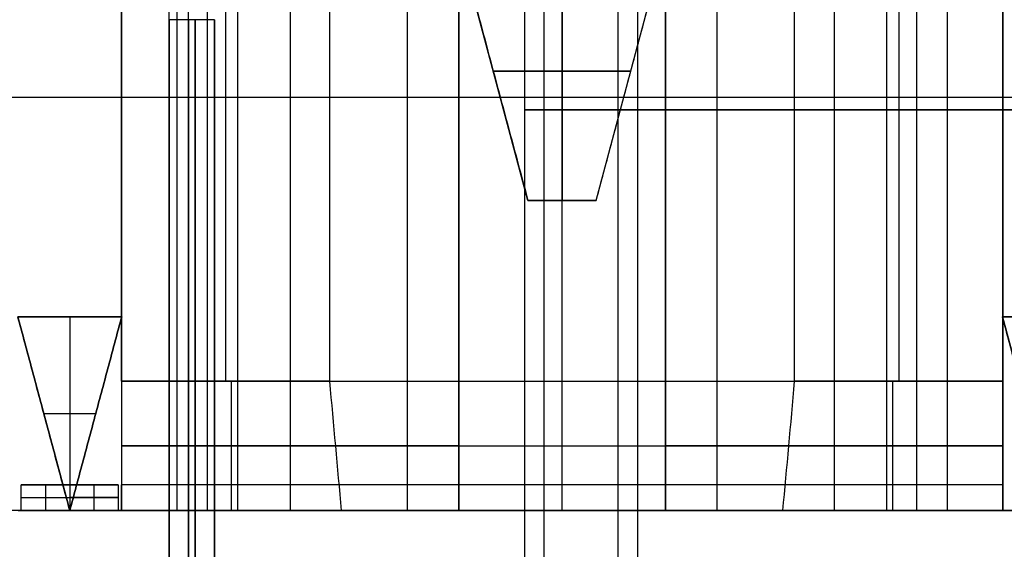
# Model space of a CAD drawing. Header units: millimetres. Extents: x -141 to 141, y -122 to 30.
# Tile 5 of 26: x -4.1 to -0.29, y -111.85 to -109.8. Entities that reach past the tile are written whole.
import ezdxf

# ---------------------------------------------------------------- set-up
doc = ezdxf.new("R2010")
doc.units = ezdxf.units.MM
doc.layers.add('Layer 01', color=7, linetype='Continuous')

msp = doc.modelspace()

# ---------------------------------------------------------------- linework, layer by layer
at = {"layer": 'Layer 01', "color": 254, "true_color": 0xcad1ee}
for p, q in [((-3.3775, -111.7, -172.538), (-3.3775, -103.7, -172.538)), ((-2.005, -111.7, -172.198), (-2.005, -103.7, -172.198)), ((-0.6325, -111.7, -172.538), (-0.6325, -103.7, -172.538)), ((-3.71, -105.1, -175.698), (-3.71, -111.7, -175.698)), ((-3.3075, -105.1, -177.848), (-3.3075, -111.2, -177.848)), ((-3.0575, -105.1, -173.548), (-3.0575, -111.2, -173.548)), ((-2.405, -105.1, -173.313), (-2.405, -111.7, -173.313)), ((-2.005, -111.2, -177.548), (-2.005, -105.1, -177.548)), ((-1.605, -111.7, -173.313), (-1.605, -105.1, -173.313)), ((-0.9525, -105.1, -173.548), (-0.9525, -111.2, -173.548)), ((-0.7025, -105.1, -177.848), (-0.7025, -111.2, -177.848)), ((-0.3, -105.1, -175.698), (-0.3, -111.7, -175.698)), ((-3.525, -119.8, 60.9), (-3.525, -106.8045, 60.9)), ((-3.45, -119.8, -60.8567), (-3.45, -106.8045, -60.8567)), ((-1.7875, -119.8, 63.9094), (-1.7875, -106.8045, 63.9094)), ((-1.7875, -119.8, 57.8906), (-1.7875, -106.8045, 57.8906)), ((-1.7125, -119.8, -57.8473), (-1.7125, -106.8045, -57.8473)), ((-1.7125, -119.8, -63.8661), (-1.7125, -106.8045, -63.8661)), ((-2.1371, -110.5, -175.548), (-2.405, -109.5, -175.548)), ((-2.005, -109.5, -175.948), (-2.005, -110.5, -175.68)), ((-2.005, -110.5, -175.4159), (-2.005, -109.5, -175.148)), ((-1.873, -110.5, -175.548), (-1.605, -109.5, -175.548)), ((-1.739, -110, -175.814), (-2.271, -110, -175.814)), ((-2.271, -110, -175.814), (-2.271, -110, -175.282)), ((-2.271, -110, -175.282), (-1.739, -110, -175.282)), ((-1.739, -110, -175.814), (-1.739, -110, -175.282)), ((-8.415, -110.1, -171.548), (8.215, -110.1, -171.548)), ((-1.873, -110.5, -175.548), (-2.1371, -110.5, -175.548)), ((-2.005, -110.5, -175.68), (-2.005, -110.5, -175.4159)), ((-4.111, -110.95, -171.598), (-3.91, -111.7, -171.598)), ((-4.111, -110.95, -171.598), (-3.709, -110.95, -171.598)), ((-3.91, -110.95, -171.648), (-3.91, -111.7, -171.648)), ((-3.91, -110.95, -171.648), (-3.91, -110.95, -171.548)), ((-3.91, -111.7, -171.598), (-3.709, -110.95, -171.598)), ((-0.301, -110.95, -171.598), (-0.1, -111.7, -171.598)), ((-0.301, -110.95, -171.598), (0.101, -110.95, -171.598)), ((-3.2846, -111.7, -177.982), (-3.2846, -111.2, -177.848)), ((-3.0575, -111.2, -173.548), (-3.0575, -111.7, -173.414)), ((-2.005, -111.7, -177.682), (-2.005, -111.2, -177.548)), ((-0.9525, -111.2, -173.548), (-0.9525, -111.7, -173.414)), ((-0.7254, -111.7, -177.982), (-0.7254, -111.2, -177.848)), ((-4.0105, -111.325, -171.648), (-3.8095, -111.325, -171.648)), ((-4.0105, -111.325, -171.548), (-4.0105, -111.325, -171.648)), ((-3.8095, -111.325, -171.548), (-3.8095, -111.325, -171.648)), ((-2.405, -111.45, -173.481), (-3.71, -111.45, -173.481)), ((-3.71, -111.45, -177.915), (-2.8824, -111.45, -177.915)), ((-0.3, -111.45, -173.481), (-1.605, -111.45, -173.481)), ((-1.1276, -111.45, -177.915), (-0.3, -111.45, -177.915)), ((-3.8162, -111.6, -175.898), (-4.0038, -111.6, -175.898)), ((-4.0038, -111.6, -175.898), (-4.0038, -111.7, -175.898)), ((-3.91, -111.6, -176.248), (-3.91, -111.6, -175.548)), ((-3.91, -111.6, -176.248), (-3.91, -111.7, -176.248)), ((-3.8162, -111.7, -175.898), (-3.8162, -111.6, -175.898)), ((-4.0976, -111.65, -176.248), (-3.7224, -111.65, -176.248)), ((-4.0976, -111.65, -176.248), (-3.91, -111.65, -175.548)), ((-3.7224, -111.65, -176.248), (-3.91, -111.65, -175.548)), ((-3.71, -111.65, -171.548), (-3.71, -111.65, -171.5614)), ((-0.3, -111.65, -171.5614), (-0.3, -111.65, -171.548)), ((-3.71, -111.7, -175.048), (-4.11, -111.7, -175.048)), ((-3.71, -111.7, -171.598), (-3.71, -111.6866, -171.598)), ((-0.3, -111.6866, -171.598), (-0.3, -111.7, -171.598)), ((0.1, -111.7, -175.048), (-0.3, -111.7, -175.048))]:
    msp.add_line(p, q, dxfattribs=at)
at = {"layer": 'Layer 01', "color": 254, "true_color": 0xcad1ee, "extrusion": (0, -1, 0)}
for centre, radius, start, end in [((-3.325, 62.7908, 109.8007), 0.2, 120, 180), ((-3.25, -58.9659, 109.8007), 0.2, 120, 180), ((-0.05, 60.9, 110.15), 2.1, 360, 180), ((-0.05, 60.9, 110.15), 2.1, 180, 360), ((0.025, -60.8567, 110.15), 2.1, 360, 180), ((0.025, -60.8567, 110.15), 2.1, 180, 360)]:
    msp.add_arc(centre, radius, start, end, dxfattribs=at)
at = {"layer": 'Layer 01', "color": 254, "true_color": 0xcad1ee, "extrusion": (-4.37158e-08, 1, -4.41062e-12)}
msp.add_arc((2.005, -179.048, -111.2), 1.5, 53.1301, 126.8699, dxfattribs=at)
at = {"layer": 'Layer 01', "color": 254, "true_color": 0xcad1ee, "extrusion": (-4.37114e-08, 1, 0)}
msp.add_arc((2.005, -179.048, -111.45), 1.433, 52.2464, 127.7536, dxfattribs=at)
at = {"layer": 'Layer 01', "color": 254, "true_color": 0xcad1ee, "extrusion": (-1, -4.37115e-08, -8.74227e-08)}
msp.add_arc((111.6, -171.648, 3.71), 0.1, 0, 90, dxfattribs=at)
at = {"layer": 'Layer 01', "color": 254, "true_color": 0xcad1ee, "extrusion": (-1, -4.37114e-08, -8.74228e-08)}
msp.add_arc((111.6, -171.648, 2.005), 0.1, 0, 90, dxfattribs=at)
at = {"layer": 'Layer 01', "color": 254, "true_color": 0xcad1ee, "extrusion": (-1, -4.37116e-08, -8.74227e-08)}
msp.add_arc((111.6, -171.648, 0.3), 0.1, 0, 90, dxfattribs=at)
at = {"layer": 'Layer 01', "color": 254, "true_color": 0xcad1ee, "extrusion": (-4.37102e-08, 1, 1.31818e-11)}
msp.add_arc((2.005, -179.048, -111.7), 1.366, 51.2958, 128.7042, dxfattribs=at)
at = {"layer": 'Layer 01', "color": 254, "true_color": 0xcad1ee, "extrusion": (-4.37114e-08, 1, 2.10195e-14)}
msp.add_arc((2.605, -173.078, -111.7), 0.2, 90, 180, dxfattribs=at)
at = {"layer": 'Layer 01', "color": 254, "true_color": 0xcad1ee, "extrusion": (-4.37114e-08, 1, -1.45076e-14)}
msp.add_arc((1.405, -173.078, -111.7), 0.2, 360, 90, dxfattribs=at)
at = {"layer": 'Layer 01', "color": 254, "true_color": 0xcad1ee}
for points, degree in [([(-3.495, -111.7, -172.198), (-3.495, -103.7, -172.198)], 1), ([(-3.26, -111.7, -172.878), (-3.26, -103.7, -172.878)], 1), ([(-0.75, -103.7, -172.878), (-0.75, -111.7, -172.878)], 1), ([(-0.515, -103.7, -172.198), (-0.515, -111.7, -172.198)], 1), ([(-3.71, -105.1, -173.548), (-3.71, -111.2, -173.548)], 1), ([(-3.71, -111.2, -177.848), (-3.71, -105.1, -177.848)], 1), ([(-2.905, -105.1, -177.848), (-2.905, -111.2, -177.848)], 1), ([(-2.605, -105.1, -172.878), (-2.605, -111.7, -172.878)], 1), ([(-2.405, -111.7, -173.078), (-2.405, -105.1, -173.078)], 1), ([(-2.405, -105.1, -173.548), (-2.405, -111.2, -173.548)], 1), ([(-1.605, -105.1, -173.078), (-1.605, -111.7, -173.078)], 1), ([(-1.605, -111.2, -173.548), (-1.605, -105.1, -173.548)], 1), ([(-1.405, -111.7, -172.878), (-1.405, -105.1, -172.878)], 1), ([(-1.105, -111.2, -177.848), (-1.105, -105.1, -177.848)], 1), ([(-0.3, -111.2, -173.548), (-0.3, -105.1, -173.548)], 1), ([(-0.3, -105.1, -177.848), (-0.3, -111.2, -177.848)], 1), ([(-2.15, -106.8, 60.9), (-2.15, -113.5, 60.9)], 1), ([(-2.075, -106.8, -60.8567), (-2.075, -113.5, -60.8567)], 1), ([(-2.405, -109.5, -175.948), (-2.1371, -110.5, -175.68)], 1), ([(-2.405, -109.5, -175.148), (-2.1371, -110.5, -175.4159)], 1), ([(-1.873, -110.5, -175.68), (-1.605, -109.5, -175.948)], 1), ([(-1.873, -110.5, -175.4159), (-1.605, -109.5, -175.148)], 1), ([(-3.525, -119.8, 62.7908), (-3.525, -109.8007, 62.7908)], 1), ([(-3.525, -109.8007, 59.0092), (-3.525, -119.8, 59.0092)], 1), ([(-3.45, -119.8, -58.9659), (-3.45, -109.8007, -58.9659)], 1), ([(-3.45, -109.8007, -62.7475), (-3.45, -119.8, -62.7475)], 1), ([(-3.425, -109.8007, 62.964), (-3.425, -119.8, 62.964)], 1), ([(-3.425, -119.8, 58.836), (-3.425, -109.8007, 58.836)], 1), ([(-3.35, -109.8007, -58.7927), (-3.35, -119.8, -58.7927)], 1), ([(-3.35, -119.8, -62.9207), (-3.35, -109.8007, -62.9207)], 1), ([(-2.1371, -110.5, -175.68), (-1.873, -110.5, -175.68)], 1), ([(-2.1371, -110.5, -175.4159), (-2.1371, -110.5, -175.68)], 1), ([(-1.873, -110.5, -175.4159), (-2.1371, -110.5, -175.4159)], 1), ([(-1.873, -110.5, -175.68), (-1.873, -110.5, -175.4159)], 1), ([(-3.709, -110.95, -171.648), (-4.111, -110.95, -171.648)], 1), ([(-4.111, -110.95, -171.648), (-3.91, -111.7, -171.648)], 1), ([(-3.91, -111.7, -171.548), (-4.111, -110.95, -171.548)], 1), ([(-4.111, -110.95, -171.548), (-3.709, -110.95, -171.548)], 1), ([(-3.91, -111.7, -171.648), (-3.709, -110.95, -171.648)], 1), ([(-3.709, -110.95, -171.548), (-3.91, -111.7, -171.548)], 1), ([(-3.709, -110.95, -171.548), (-3.709, -110.95, -171.648)], 1), ([(0.101, -110.95, -171.648), (-0.301, -110.95, -171.648)], 1), ([(-0.301, -110.95, -171.648), (-0.1, -111.7, -171.648)], 1), ([(-0.301, -110.95, -171.548), (-0.301, -110.95, -171.648)], 1), ([(-0.1, -111.7, -171.548), (-0.301, -110.95, -171.548)], 1), ([(-0.301, -110.95, -171.548), (0.101, -110.95, -171.548)], 1), ([(-3.71, -111.2, -173.548), (-2.405, -111.2, -173.548)], 1), ([(-2.905, -111.2, -177.848), (-3.71, -111.2, -177.848)], 1), ([(-3.71, -111.2, -173.548), (-3.71, -111.7, -173.414)], 1), ([(-3.71, -111.2, -177.848), (-3.71, -111.7, -177.982)], 1), ([(-2.905, -111.2, -177.848), (-2.8901, -111.3667, -177.8927), (-2.8749, -111.5334, -177.9373), (-2.8592, -111.7, -177.982)], 3), ([(-2.405, -111.2, -173.548), (-2.405, -111.7, -173.414)], 1), ([(-1.605, -111.2, -173.548), (-0.3, -111.2, -173.548)], 1), ([(-1.605, -111.7, -173.414), (-1.605, -111.2, -173.548)], 1), ([(-1.1508, -111.7, -177.982), (-1.1351, -111.5334, -177.9373), (-1.1199, -111.3667, -177.8927), (-1.105, -111.2, -177.848)], 3), ([(-0.3, -111.2, -177.848), (-1.105, -111.2, -177.848)], 1), ([(-0.3, -111.2, -177.848), (-0.3, -111.7, -177.982)], 1), ([(-0.3, -111.7, -173.414), (-0.3, -111.2, -173.548)], 1), ([(-4.0976, -111.6, -176.248), (-3.7224, -111.6, -176.248)], 1), ([(-4.0976, -111.7, -176.248), (-4.0976, -111.6, -176.248)], 1), ([(-3.91, -111.6, -175.548), (-4.0976, -111.6, -176.248)], 1), ([(-3.7224, -111.6, -176.248), (-3.91, -111.6, -175.548)], 1), ([(-3.91, -111.6, -175.548), (-3.91, -111.7, -175.548)], 1), ([(-3.7224, -111.6, -176.248), (-3.7224, -111.7, -176.248)], 1), ([(-3.71, -111.6, -171.548), (-3.71, -111.7, -171.548)], 1), ([(-0.3, -111.6, -171.548), (-3.71, -111.6, -171.548)], 1), ([(-0.3, -111.7, -171.548), (-0.3, -111.6, -171.548)], 1), ([(8.215, -111.7, -178.548), (-8.415, -111.7, -178.548)], 1), ([(-4.11, -111.7, -171.548), (-3.71, -111.7, -171.548)], 1), ([(-3.7224, -111.7, -176.248), (-4.0976, -111.7, -176.248)], 1), ([(-4.0976, -111.7, -176.248), (-3.91, -111.7, -175.548)], 1), ([(-3.91, -111.7, -171.648), (-3.91, -111.7, -171.548)], 1), ([(-3.91, -111.7, -175.548), (-3.7224, -111.7, -176.248)], 1), ([(-3.71, -111.7, -173.414), (-2.405, -111.7, -173.414)], 1), ([(-3.71, -111.7, -177.982), (-3.71, -111.7, -173.414)], 1), ([(-2.8592, -111.7, -177.982), (-3.71, -111.7, -177.982)], 1), ([(-3.71, -111.7, -171.548), (-3.71, -111.7, -171.648)], 1), ([(-3.71, -111.7, -171.648), (-0.3, -111.7, -171.648)], 1), ([(-3.26, -111.7, -172.878), (-3.495, -111.7, -172.198)], 1), ([(-3.495, -111.7, -172.198), (-0.515, -111.7, -172.198)], 1), ([(-2.605, -111.7, -172.878), (-3.26, -111.7, -172.878)], 1), ([(-2.405, -111.7, -173.414), (-2.405, -111.7, -173.078)], 1), ([(-1.605, -111.7, -173.078), (-1.605, -111.7, -173.414)], 1), ([(-1.605, -111.7, -173.414), (-0.3, -111.7, -173.414)], 1), ([(-0.75, -111.7, -172.878), (-1.405, -111.7, -172.878)], 1), ([(-0.3, -111.7, -177.982), (-1.1508, -111.7, -177.982)], 1), ([(-0.515, -111.7, -172.198), (-0.75, -111.7, -172.878)], 1), ([(-0.3, -111.7, -177.982), (-0.3, -111.7, -173.414)], 1), ([(-0.3, -111.7, -171.648), (-0.3, -111.7, -171.548)], 1), ([(-0.3, -111.7, -171.548), (0.1, -111.7, -171.548)], 1)]:
    msp.add_open_spline(points, degree=degree, dxfattribs=at)

doc.saveas('drawing.dxf')
